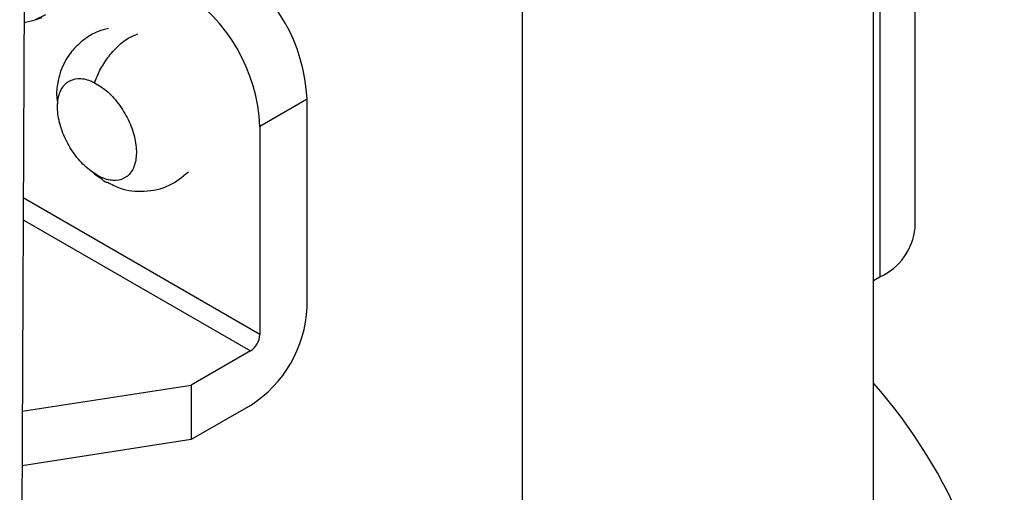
# Model space of a CAD drawing. Header units: millimetres. Extents: x 256 to 1374, y 313 to 1176.
# Tile 92 of 212: x 1298.9 to 1308.24, y 796.86 to 801.34. Entities that reach past the tile are written whole.
import ezdxf

# ---------------------------------------------------------------- set-up
doc = ezdxf.new("R2010")
doc.units = ezdxf.units.MM

msp = doc.modelspace()

# ---------------------------------------------------------------- linework, layer by layer
at = {"color": 7, "linetype": 'Continuous', "lineweight": 30}
for p, q in [((1299.6144, 936.4833), (1298.9012, 792.3118)), ((1307.3955, 799.368), (1307.3955, 815.9728)), ((1303.6682, 814.2732), (1303.6682, 789.2326)), ((1307.0016, 789.2326), (1307.0016, 814.2732)), ((1299.149, 801.3865), (1299.0495, 801.3406)), ((1299.0495, 801.3406), (1299.1174, 801.3629)), ((1301.6286, 800.5857), (1301.1814, 800.3275)), ((1301.6286, 798.6133), (1301.6286, 800.5857)), ((1301.1814, 800.3275), (1301.1814, 798.3551)), ((1307.0016, 798.8681), (1307.0617, 798.9028)), ((1301.0916, 798.1996), (1300.5294, 797.875)), ((1298.9275, 797.6272), (1300.5294, 797.875)), ((1300.5294, 797.875), (1300.5294, 797.3586)), ((1301.0916, 797.6831), (1300.5294, 797.3586)), ((1300.5294, 797.3586), (1298.925, 797.1104))]:
    msp.add_line(p, q, dxfattribs=at)
at = {"color": 8, "linetype": 'Continuous', "lineweight": 30}
for p, q in [((1307.0617, 814.794), (1307.0617, 798.9028)), ((1301.1814, 798.3551), (1298.9375, 799.6505)), ((1298.9365, 799.4437), (1301.0916, 798.1996))]:
    msp.add_line(p, q, dxfattribs=at)
at = {"color": 7, "linetype": 'Continuous', "lineweight": 30}
for centre, radius, start, end in [((1300.0039, 800.5117), 1.6265, 2.60581, 57.39419), ((1299.5566, 800.2536), 1.6265, 2.60581, 57.39419), ((1298.669, 802.621), 1.3357, 281.95697, 286.54999), ((1306.8252, 799.4248), 0.5732, 294.37466, 354.30533), ((1300.4627, 798.6664), 1.1672, 302.60596, 357.39414), ((1300.9865, 798.364), 0.1952, 302.60425, 357.3951), ((1303.2614, 794.5949), 4.9873, 3.04576, 41.41547)]:
    msp.add_arc(centre, radius, start, end, dxfattribs=at)
for points, knots in [([(1299.7446, 801.257), (1299.7117, 801.2491), (1299.6389, 801.2316), (1299.5212, 801.164), (1299.4052, 801.0607), (1299.3086, 800.9143), (1299.2617, 800.762), (1299.2484, 800.6326), (1299.2592, 800.5646), (1299.2627, 800.5422)], [0, 0, 0, 0, 0.104646, 0.231455, 0.409146, 0.570903, 0.782772, 0.928469, 1, 1, 1, 1]), ([(1299.6579, 799.8549), (1299.6157, 799.8812), (1299.5312, 799.9337), (1299.4155, 800.0671), (1299.3249, 800.2231), (1299.2692, 800.3886), (1299.2549, 800.5437), (1299.2835, 800.6714), (1299.3518, 800.7571), (1299.452, 800.7908), (1299.5455, 800.7752), (1299.6003, 800.7494), (1299.6134, 800.7433)], [0, 0, 0, 0, 0.107374, 0.214743, 0.322122, 0.429494, 0.536863, 0.644231, 0.751607, 0.858981, 0.96635, 1, 1, 1, 1]), ([(1299.6134, 800.7433), (1299.6556, 800.717), (1299.7401, 800.6645), (1299.8557, 800.5311), (1299.9464, 800.3751), (1300.002, 800.2096), (1300.0163, 800.0545), (1299.9878, 799.9268), (1299.9195, 799.8411), (1299.8192, 799.8074), (1299.7258, 799.823), (1299.671, 799.8488), (1299.6579, 799.8549)], [0, 0, 0, 0, 0.107366, 0.214737, 0.322119, 0.429488, 0.53686, 0.644236, 0.75161, 0.85899, 0.966362, 1, 1, 1, 1]), ([(1299.589, 799.9034), (1299.5955, 799.896), (1299.6245, 799.8633), (1299.6585, 799.845), (1299.6848, 799.8308)], [0, 0, 0, 0, 0.2268432, 1, 1, 1, 1]), ([(1299.7352, 799.7995), (1299.7749, 799.7787), (1299.8826, 799.7225), (1300.0887, 799.7032), (1300.3244, 799.7503), (1300.4468, 799.8509), (1300.5054, 799.8991)], [0, 0, 0, 0, 0.161198, 0.43707, 0.7304, 1, 1, 1, 1]), ([(1299.7335, 799.7956), (1299.7281, 799.7973), (1299.6975, 799.8072), (1299.6758, 799.8333), (1299.6579, 799.8549)], [0, 0, 0, 0, 0.175592, 1, 1, 1, 1])]:
    msp.add_open_spline(points, degree=3, knots=knots, dxfattribs=at)
at = {"color": 8, "linetype": 'Continuous', "lineweight": 30}
msp.add_open_spline([(1299.6134, 800.7433), (1299.6293, 800.783), (1299.6628, 800.8666), (1299.739, 800.9873), (1299.8351, 801.0954), (1299.9349, 801.1739), (1299.9986, 801.1959), (1300.0249, 801.205)], degree=3, knots=[0, 0, 0, 0, 0.18526, 0.390051, 0.610288, 0.839155, 1, 1, 1, 1], dxfattribs=at)

doc.saveas('drawing.dxf')
